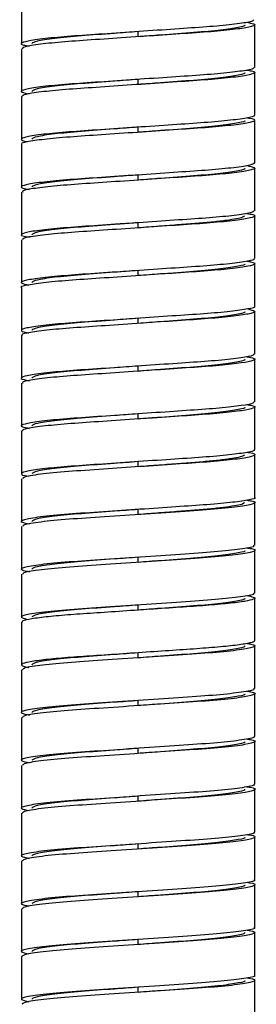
# Paper-space layout '_Normal a' of a CAD drawing. Header units: millimetres. Extents: x -219 to 141, y -1000 to 9.
# Tile 3 of 5: x -45 to -32, y -677 to -619. Entities that reach past the tile are written whole.
import ezdxf

# ---------------------------------------------------------------- set-up
doc = ezdxf.new("R2010")
doc.units = ezdxf.units.MM

psp = doc.layouts.new('_Normal a')

# ---------------------------------------------------------------- linework, layer by layer
at = {"color": 7, "linetype": 'Continuous', "lineweight": 25}
for p, q in [((-45.379, -618.092), (-45.379, -620.592)), ((-31.679, -621.992), (-31.679, -619.492)), ((-38.529, -620.192), (-38.529, -619.892)), ((-45.379, -620.892), (-45.379, -623.392)), ((-31.679, -624.792), (-31.679, -622.292)), ((-38.529, -622.992), (-38.529, -622.692)), ((-45.379, -623.692), (-45.379, -626.192)), ((-31.679, -627.592), (-31.679, -625.092)), ((-38.529, -625.792), (-38.529, -625.492)), ((-45.379, -626.492), (-45.379, -628.992)), ((-38.529, -628.592), (-38.529, -628.292)), ((-31.679, -630.392), (-31.679, -627.892)), ((-45.379, -629.292), (-45.379, -631.792)), ((-38.529, -631.392), (-38.529, -631.092)), ((-31.679, -633.192), (-31.679, -630.692)), ((-45.379, -632.092), (-45.379, -634.592)), ((-31.679, -635.992), (-31.679, -633.492)), ((-38.529, -634.192), (-38.529, -633.892)), ((-45.379, -634.892), (-45.379, -637.392)), ((-31.679, -638.792), (-31.679, -636.292)), ((-38.529, -636.992), (-38.529, -636.692)), ((-45.379, -637.692), (-45.379, -640.192)), ((-31.679, -641.592), (-31.679, -639.092)), ((-38.529, -639.792), (-38.529, -639.492)), ((-45.379, -640.492), (-45.379, -642.992)), ((-31.679, -644.392), (-31.679, -641.892)), ((-38.529, -642.592), (-38.529, -642.292)), ((-45.379, -643.292), (-45.379, -645.792)), ((-31.679, -647.192), (-31.679, -644.692)), ((-38.529, -645.392), (-38.529, -645.092)), ((-45.379, -646.092), (-45.379, -648.592)), ((-38.529, -648.192), (-38.529, -647.892)), ((-31.679, -649.992), (-31.679, -647.492)), ((-45.379, -648.892), (-45.379, -651.392)), ((-38.529, -650.992), (-38.529, -650.692)), ((-31.679, -652.792), (-31.679, -650.292)), ((-45.379, -651.692), (-45.379, -654.192)), ((-31.679, -655.592), (-31.679, -653.092)), ((-38.529, -653.792), (-38.529, -653.492)), ((-45.379, -654.492), (-45.379, -656.992)), ((-31.679, -658.392), (-31.679, -655.892)), ((-38.529, -656.592), (-38.529, -656.292)), ((-45.379, -657.292), (-45.379, -659.792)), ((-31.679, -661.192), (-31.679, -658.692)), ((-38.529, -659.392), (-38.529, -659.092)), ((-45.379, -660.092), (-45.379, -662.592)), ((-31.679, -663.992), (-31.679, -661.492)), ((-38.529, -662.192), (-38.529, -661.892)), ((-45.379, -662.892), (-45.379, -665.392)), ((-38.529, -664.992), (-38.529, -664.692)), ((-31.679, -666.792), (-31.679, -664.292)), ((-45.379, -665.692), (-45.379, -668.192)), ((-38.529, -667.792), (-38.529, -667.492)), ((-31.679, -669.592), (-31.679, -667.092)), ((-45.379, -668.492), (-45.379, -670.992)), ((-31.679, -672.392), (-31.679, -669.892)), ((-38.529, -670.592), (-38.529, -670.292)), ((-45.379, -671.292), (-45.379, -673.792)), ((-31.679, -675.192), (-31.679, -672.692)), ((-38.529, -673.392), (-38.529, -673.092)), ((-45.379, -674.092), (-45.379, -676.592)), ((-31.679, -677.992), (-31.679, -675.492)), ((-38.529, -676.192), (-38.529, -675.892))]:
    psp.add_line(p, q, dxfattribs=at)
for points, knots in [([(-31.728, -619.192), (-31.746, -619.226), (-31.788, -619.303), (-32.624, -619.441), (-34.016, -619.585), (-35.844, -619.709), (-37.928, -619.851), (-40.079, -619.999), (-42.069, -620.129), (-43.725, -620.262), (-44.902, -620.41), (-45.425, -620.551), (-45.426, -620.651), (-45.031, -620.72), (-44.903, -620.742)], [0, 0, 0, 0, 0.0697, 0.16014, 0.250122, 0.336602, 0.426053, 0.516737, 0.604279, 0.692148, 0.782889, 0.872104, 0.958665, 1, 1, 1, 1]), ([(-32.147, -619.342), (-31.993, -619.372), (-31.599, -619.449), (-31.674, -619.555), (-32.313, -619.699), (-33.581, -619.847), (-35.304, -619.975), (-37.333, -620.11), (-39.493, -620.258), (-41.544, -620.396), (-43.314, -620.522), (-44.613, -620.669), (-45.325, -620.796), (-45.311, -620.866), (-45.306, -620.892)], [0, 0, 0, 0, 0.055926, 0.142406, 0.232224, 0.32282, 0.409972, 0.498361, 0.58919, 0.678046, 0.764858, 0.85527, 0.945386, 1, 1, 1, 1]), ([(-32.286, -619.492), (-32.283, -619.493), (-32.166, -619.543), (-32.587, -619.639), (-33.574, -619.802), (-35.205, -619.949), (-36.947, -620.073), (-38.089, -620.159), (-38.529, -620.192)], [0, 0, 0, 0, 0.004434, 0.219563, 0.434683, 0.650019, 0.865172, 1, 1, 1, 1]), ([(-38.529, -619.892), (-38.993, -619.927), (-40.158, -620.015), (-41.921, -620.139), (-43.506, -620.287), (-44.576, -620.449), (-44.708, -620.545), (-44.774, -620.592)], [0, 0, 0, 0, 0.142264, 0.357406, 0.572532, 0.787677, 1, 1, 1, 1]), ([(-31.756, -621.992), (-31.742, -622.013), (-31.7, -622.078), (-32.338, -622.199), (-33.575, -622.347), (-35.306, -622.475), (-37.333, -622.61), (-39.492, -622.758), (-41.545, -622.896), (-43.309, -623.022), (-44.634, -623.169), (-45.345, -623.314), (-45.476, -623.426), (-45.089, -623.507), (-44.923, -623.541)], [0, 0, 0, 0, 0.044822, 0.134669, 0.225295, 0.312475, 0.400893, 0.491751, 0.580636, 0.667476, 0.757917, 0.848062, 0.934647, 1, 1, 1, 1]), ([(-32.15, -622.142), (-32.045, -622.159), (-31.655, -622.223), (-31.615, -622.32), (-32.063, -622.458), (-33.18, -622.607), (-34.79, -622.742), (-36.751, -622.87), (-38.895, -623.017), (-40.996, -623.161), (-42.86, -623.284), (-44.307, -623.427), (-45.229, -623.57), (-45.313, -623.653), (-45.352, -623.692)], [0, 0, 0, 0, 0.031972, 0.118748, 0.207526, 0.298303, 0.386668, 0.473746, 0.56428, 0.654063, 0.740493, 0.830146, 0.92074, 1, 1, 1, 1]), ([(-32.286, -622.292), (-32.283, -622.293), (-32.166, -622.343), (-32.587, -622.439), (-33.574, -622.602), (-35.205, -622.749), (-36.947, -622.873), (-38.089, -622.959), (-38.529, -622.992)], [0, 0, 0, 0, 0.004431, 0.219559, 0.43468, 0.650016, 0.865169, 1, 1, 1, 1]), ([(-38.529, -622.692), (-38.993, -622.727), (-40.158, -622.815), (-41.921, -622.939), (-43.506, -623.087), (-44.576, -623.249), (-44.708, -623.345), (-44.774, -623.392)], [0, 0, 0, 0, 0.142272, 0.357413, 0.57254, 0.787685, 1, 1, 1, 1]), ([(-31.734, -624.792), (-31.717, -624.802), (-31.627, -624.855), (-32.104, -624.958), (-33.169, -625.107), (-34.793, -625.242), (-36.75, -625.37), (-38.895, -625.517), (-40.997, -625.661), (-42.858, -625.784), (-44.314, -625.927), (-45.234, -626.075), (-45.437, -626.204), (-45.325, -626.291), (-44.992, -626.339), (-44.991, -626.339)], [0, 0, 0, 0, 0.020034, 0.109026, 0.200022, 0.288599, 0.375886, 0.466639, 0.556637, 0.643275, 0.733145, 0.823956, 0.911407, 0.999789, 1, 1, 1, 1]), ([(-32.108, -624.941), (-32.079, -624.945), (-31.722, -624.997), (-31.611, -625.087), (-31.861, -625.218), (-32.816, -625.366), (-34.301, -625.508), (-36.182, -625.631), (-38.292, -625.776), (-40.431, -625.923), (-42.372, -626.049), (-43.971, -626.186), (-44.997, -626.335), (-45.445, -626.434), (-45.348, -626.485), (-45.334, -626.492)], [0, 0, 0, 0, 0.007876, 0.09577, 0.18328, 0.273952, 0.36342, 0.44989, 0.539851, 0.630298, 0.717186, 0.805822, 0.896613, 0.985147, 1, 1, 1, 1]), ([(-32.286, -625.092), (-32.283, -625.093), (-32.166, -625.143), (-32.587, -625.239), (-33.574, -625.402), (-35.205, -625.549), (-36.947, -625.673), (-38.089, -625.759), (-38.529, -625.792)], [0, 0, 0, 0, 0.004432, 0.21956, 0.434681, 0.650018, 0.865171, 1, 1, 1, 1]), ([(-38.529, -625.492), (-38.993, -625.527), (-40.158, -625.615), (-41.921, -625.739), (-43.506, -625.887), (-44.576, -626.049), (-44.708, -626.145), (-44.774, -626.192)], [0, 0, 0, 0, 0.142267, 0.357408, 0.572535, 0.78768, 1, 1, 1, 1]), ([(-31.689, -627.592), (-31.742, -627.633), (-31.851, -627.719), (-32.822, -627.866), (-34.299, -628.008), (-36.182, -628.131), (-38.292, -628.276), (-40.43, -628.423), (-42.375, -628.549), (-43.959, -628.686), (-45.042, -628.834), (-45.447, -628.972), (-45.389, -629.066), (-45.003, -629.128), (-44.913, -629.142)], [0, 0, 0, 0, 0.084495, 0.175156, 0.264612, 0.35107, 0.44102, 0.531454, 0.618331, 0.706955, 0.797734, 0.886256, 0.973206, 1, 1, 1, 1]), ([(-32.124, -627.743), (-31.953, -627.78), (-31.573, -627.863), (-31.736, -627.978), (-32.487, -628.124), (-33.843, -628.27), (-35.629, -628.395), (-37.693, -628.535), (-39.851, -628.683), (-41.865, -628.817), (-43.573, -628.946), (-44.774, -629.094), (-45.374, -629.211), (-45.318, -629.273), (-45.302, -629.292)], [0, 0, 0, 0, 0.070599, 0.157307, 0.247627, 0.337976, 0.424709, 0.513863, 0.604731, 0.692902, 0.780351, 0.871089, 0.960781, 1, 1, 1, 1]), ([(-38.529, -628.292), (-38.993, -628.327), (-40.158, -628.415), (-41.921, -628.539), (-43.506, -628.687), (-44.576, -628.849), (-44.708, -628.945), (-44.774, -628.992)], [0, 0, 0, 0, 0.142264, 0.357405, 0.572532, 0.787677, 1, 1, 1, 1]), ([(-32.286, -627.892), (-32.283, -627.893), (-32.166, -627.943), (-32.587, -628.039), (-33.574, -628.202), (-35.205, -628.349), (-36.947, -628.473), (-38.089, -628.559), (-38.529, -628.592)], [0, 0, 0, 0, 0.004434, 0.219562, 0.434683, 0.65002, 0.865173, 1, 1, 1, 1]), ([(-31.745, -630.392), (-31.747, -630.421), (-31.751, -630.493), (-32.506, -630.624), (-33.838, -630.77), (-35.63, -630.895), (-37.693, -631.035), (-39.851, -631.183), (-41.866, -631.317), (-43.566, -631.446), (-44.803, -631.594), (-45.4, -631.737), (-45.447, -631.841), (-45.052, -631.914), (-44.906, -631.942)], [0, 0, 0, 0, 0.059994, 0.150238, 0.24051, 0.327169, 0.416247, 0.507038, 0.595134, 0.682509, 0.77317, 0.862785, 0.949259, 1, 1, 1, 1]), ([(-32.153, -630.542), (-32.015, -630.567), (-31.619, -630.639), (-31.645, -630.741), (-32.209, -630.883), (-33.419, -631.031), (-35.099, -631.162), (-37.103, -631.294), (-39.259, -631.442), (-41.331, -631.583), (-43.14, -631.707), (-44.499, -631.852), (-45.289, -631.986), (-45.31, -632.061), (-45.319, -632.092)], [0, 0, 0, 0, 0.046506, 0.133004, 0.222444, 0.313147, 0.400732, 0.48858, 0.579328, 0.668579, 0.755142, 0.845289, 0.935626, 1, 1, 1, 1]), ([(-38.529, -631.092), (-38.993, -631.127), (-40.158, -631.215), (-41.921, -631.339), (-43.506, -631.487), (-44.576, -631.649), (-44.708, -631.745), (-44.774, -631.792)], [0, 0, 0, 0, 0.142264, 0.357405, 0.572532, 0.787676, 1, 1, 1, 1]), ([(-32.279, -630.692), (-32.279, -630.717), (-32.315, -630.745), (-32.471, -630.802), (-32.589, -630.832), (-32.906, -630.894), (-33.104, -630.925), (-33.57, -630.988), (-33.837, -631.019), (-34.421, -631.078), (-34.738, -631.106), (-35.234, -631.146), (-35.401, -631.159), (-35.748, -631.184), (-35.928, -631.198), (-36.485, -631.239), (-36.879, -631.269), (-37.691, -631.33), (-38.11, -631.361), (-38.529, -631.392)], [0, 0, 0, 0, 0.125, 0.125, 0.25, 0.25, 0.375, 0.375, 0.5, 0.5, 0.625, 0.625, 0.6875, 0.6875, 0.75, 0.75, 0.875, 0.875, 1, 1, 1, 1]), ([(-32.139, -633.342), (-32.06, -633.354), (-31.68, -633.413), (-31.607, -633.507), (-31.978, -633.642), (-33.032, -633.79), (-34.594, -633.929), (-36.526, -634.054), (-38.658, -634.201), (-40.777, -634.346), (-42.668, -634.47), (-44.196, -634.611), (-45.103, -634.76), (-45.482, -634.847), (-45.377, -634.892), (-45.376, -634.892)], [0, 0, 0, 0, 0.0225556, 0.1096985, 0.1980239, 0.2888165, 0.3776653, 0.4644267, 0.5547913, 0.6448894, 0.7314211, 0.820727, 0.9114546, 0.9992113, 1, 1, 1, 1]), ([(-31.753, -633.192), (-31.735, -633.209), (-31.67, -633.269), (-32.24, -633.383), (-33.411, -633.531), (-35.101, -633.662), (-37.103, -633.794), (-39.259, -633.942), (-41.332, -634.083), (-43.135, -634.207), (-44.516, -634.352), (-45.3, -634.499), (-45.491, -634.617), (-45.116, -634.702), (-44.942, -634.741)], [0, 0, 0, 0, 0.034824, 0.124359, 0.215156, 0.302833, 0.390773, 0.481617, 0.570962, 0.657615, 0.747857, 0.838289, 0.925107, 1, 1, 1, 1]), ([(-32.286, -633.492), (-32.283, -633.493), (-32.166, -633.543), (-32.587, -633.639), (-33.574, -633.802), (-35.205, -633.949), (-36.947, -634.073), (-38.089, -634.159), (-38.528, -634.192)], [0, 0, 0, 0, 0.004432, 0.219561, 0.434683, 0.65002, 0.865174, 1, 1, 1, 1]), ([(-38.529, -633.892), (-38.993, -633.927), (-40.158, -634.015), (-41.921, -634.139), (-43.506, -634.287), (-44.576, -634.449), (-44.708, -634.545), (-44.774, -634.592)], [0, 0, 0, 0, 0.142269, 0.35741, 0.572537, 0.787682, 1, 1, 1, 1]), ([(-31.712, -635.992), (-31.702, -635.997), (-31.601, -636.046), (-32.027, -636.142), (-33.019, -636.291), (-34.598, -636.429), (-36.525, -636.554), (-38.658, -636.701), (-40.776, -636.846), (-42.672, -636.97), (-44.18, -637.111), (-45.164, -637.259), (-45.449, -637.391), (-45.347, -637.482), (-44.983, -637.536), (-44.938, -637.543)], [0, 0, 0, 0, 0.010705, 0.099027, 0.189815, 0.27866, 0.365418, 0.455778, 0.545872, 0.6324, 0.721702, 0.812425, 0.900178, 0.987834, 1, 1, 1, 1]), ([(-32.085, -636.143), (-31.908, -636.187), (-31.552, -636.277), (-31.816, -636.402), (-32.679, -636.55), (-34.118, -636.693), (-35.962, -636.817), (-38.056, -636.96), (-40.204, -637.107), (-42.176, -637.236), (-43.819, -637.37), (-44.916, -637.519), (-45.418, -637.625), (-45.334, -637.68), (-45.316, -637.692)], [0, 0, 0, 0, 0.085434, 0.172597, 0.263234, 0.353148, 0.439687, 0.529431, 0.620146, 0.707522, 0.795772, 0.886646, 0.975732, 1, 1, 1, 1]), ([(-32.286, -636.292), (-32.283, -636.293), (-32.166, -636.343), (-32.587, -636.439), (-33.574, -636.602), (-35.205, -636.749), (-36.947, -636.873), (-38.089, -636.959), (-38.529, -636.992)], [0, 0, 0, 0, 0.004431, 0.219559, 0.43468, 0.650016, 0.865168, 1, 1, 1, 1]), ([(-38.529, -636.692), (-38.993, -636.727), (-40.158, -636.815), (-41.921, -636.939), (-43.506, -637.087), (-44.576, -637.249), (-44.708, -637.345), (-44.774, -637.392)], [0, 0, 0, 0, 0.1422661, 0.3574073, 0.5725341, 0.787679, 1, 1, 1, 1]), ([(-31.716, -638.792), (-31.745, -638.828), (-31.809, -638.909), (-32.692, -639.049), (-34.114, -639.193), (-35.963, -639.317), (-38.056, -639.46), (-40.204, -639.607), (-42.178, -639.736), (-43.809, -639.87), (-44.954, -640.018), (-45.435, -640.158), (-45.413, -640.256), (-45.02, -640.323), (-44.905, -640.342)], [0, 0, 0, 0, 0.074955, 0.165485, 0.255291, 0.341728, 0.431365, 0.521972, 0.609244, 0.697389, 0.788155, 0.877135, 0.963798, 1, 1, 1, 1]), ([(-32.141, -638.943), (-31.98, -638.975), (-31.589, -639.054), (-31.694, -639.163), (-32.372, -639.308), (-33.672, -639.455), (-35.418, -639.582), (-37.46, -639.719), (-39.62, -639.867), (-41.658, -640.004), (-43.407, -640.13), (-44.672, -640.277), (-45.343, -640.402), (-45.313, -640.469), (-45.302, -640.492)], [0, 0, 0, 0, 0.061088, 0.147611, 0.237614, 0.328133, 0.415099, 0.503766, 0.594618, 0.683239, 0.770238, 0.860774, 0.950749, 1, 1, 1, 1]), ([(-32.286, -639.092), (-32.283, -639.093), (-32.166, -639.143), (-32.587, -639.239), (-33.574, -639.402), (-35.205, -639.549), (-36.947, -639.673), (-38.089, -639.759), (-38.529, -639.792)], [0, 0, 0, 0, 0.004434, 0.219562, 0.434683, 0.65002, 0.865172, 1, 1, 1, 1]), ([(-38.529, -639.492), (-38.993, -639.527), (-40.158, -639.615), (-41.921, -639.739), (-43.506, -639.887), (-44.576, -640.049), (-44.708, -640.145), (-44.774, -640.192)], [0, 0, 0, 0, 0.142267, 0.357408, 0.572535, 0.78768, 1, 1, 1, 1]), ([(-31.754, -641.592), (-31.744, -641.616), (-31.717, -641.683), (-32.395, -641.808), (-33.666, -641.955), (-35.419, -642.082), (-37.46, -642.219), (-39.62, -642.367), (-41.66, -642.504), (-43.401, -642.63), (-44.695, -642.777), (-45.367, -642.922), (-45.466, -643.031), (-45.075, -643.109), (-44.915, -643.142)], [0, 0, 0, 0, 0.0501973, 0.140198, 0.2307134, 0.3176768, 0.4063407, 0.4971898, 0.5858085, 0.6728048, 0.7633381, 0.8533099, 0.9398225, 1, 1, 1, 1]), ([(-32.153, -641.742), (-32.035, -641.762), (-31.642, -641.829), (-31.623, -641.927), (-32.112, -642.067), (-33.263, -642.215), (-34.898, -642.349), (-36.875, -642.478), (-39.024, -642.626), (-41.115, -642.769), (-42.96, -642.892), (-44.377, -643.036), (-45.251, -643.176), (-45.312, -643.256), (-45.339, -643.292)], [0, 0, 0, 0, 0.037106, 0.123749, 0.212771, 0.303533, 0.39163, 0.478947, 0.569568, 0.659174, 0.745615, 0.835454, 0.925969, 1, 1, 1, 1]), ([(-32.286, -641.892), (-32.283, -641.893), (-32.166, -641.943), (-32.587, -642.039), (-33.574, -642.202), (-35.205, -642.349), (-36.947, -642.473), (-38.089, -642.559), (-38.529, -642.592)], [0, 0, 0, 0, 0.0044328, 0.2195611, 0.4346821, 0.6500182, 0.865171, 1, 1, 1, 1]), ([(-38.529, -642.292), (-38.993, -642.327), (-40.158, -642.415), (-41.921, -642.539), (-43.506, -642.687), (-44.576, -642.849), (-44.708, -642.945), (-44.774, -642.992)], [0, 0, 0, 0, 0.142264, 0.357405, 0.572532, 0.787677, 1, 1, 1, 1]), ([(-31.743, -644.392), (-31.724, -644.404), (-31.641, -644.46), (-32.149, -644.567), (-33.253, -644.715), (-34.901, -644.849), (-36.874, -644.978), (-39.024, -645.126), (-41.116, -645.269), (-42.958, -645.392), (-44.385, -645.536), (-45.267, -645.683), (-45.434, -645.811), (-45.291, -645.9), (-44.941, -645.949), (-44.936, -645.949)], [0, 0, 0, 0, 0.025053, 0.113716, 0.204111, 0.291852, 0.378816, 0.469071, 0.558314, 0.644406, 0.733882, 0.824031, 0.910703, 0.998792, 1, 1, 1, 1]), ([(-32.121, -644.541), (-32.073, -644.548), (-31.707, -644.603), (-31.607, -644.694), (-31.9, -644.826), (-32.891, -644.974), (-34.403, -645.115), (-36.302, -645.239), (-38.422, -645.385), (-40.637, -645.537), (-42.724, -645.672), (-44.361, -645.832), (-45.294, -645.98), (-45.291, -646.06), (-45.29, -646.091)], [0, 0, 0, 0, 0.0130821, 0.1006942, 0.1885055, 0.2792441, 0.3685147, 0.4550634, 0.54519, 0.6355364, 0.7330395, 0.8336544, 0.9352683, 1, 1, 1, 1]), ([(-32.279, -644.692), (-32.279, -644.717), (-32.315, -644.745), (-32.471, -644.802), (-32.589, -644.832), (-32.906, -644.894), (-33.104, -644.925), (-33.57, -644.988), (-33.837, -645.019), (-34.421, -645.078), (-34.738, -645.106), (-35.234, -645.146), (-35.401, -645.159), (-35.748, -645.184), (-35.928, -645.198), (-36.485, -645.239), (-36.879, -645.269), (-37.691, -645.33), (-38.11, -645.361), (-38.529, -645.392)], [0, 0, 0, 0, 0.125, 0.125, 0.25, 0.25, 0.375, 0.375, 0.5, 0.5, 0.625, 0.625, 0.6875, 0.6875, 0.75, 0.75, 0.875, 0.875, 1, 1, 1, 1]), ([(-38.529, -645.092), (-38.993, -645.127), (-40.158, -645.215), (-41.921, -645.339), (-43.506, -645.487), (-44.576, -645.649), (-44.708, -645.745), (-44.774, -645.792)], [0, 0, 0, 0, 0.142266, 0.357407, 0.572534, 0.787679, 1, 1, 1, 1]), ([(-31.684, -647.192), (-31.682, -647.193), (-31.577, -647.238), (-31.96, -647.326), (-32.875, -647.475), (-34.407, -647.615), (-36.301, -647.739), (-38.422, -647.885), (-40.639, -648.037), (-42.717, -648.172), (-44.387, -648.332), (-45.313, -648.498), (-45.513, -648.62), (-45.071, -648.707), (-44.894, -648.742)], [0, 0, 0, 0, 0.0016518, 0.0896074, 0.1804951, 0.2699124, 0.3566033, 0.446878, 0.5373728, 0.6350362, 0.7358164, 0.8375973, 0.9352686, 1, 1, 1, 1]), ([(-32.136, -647.346), (-32.036, -647.362), (-31.603, -647.431), (-31.623, -647.536), (-32.259, -647.696), (-33.718, -647.862), (-35.735, -648.002), (-38.092, -648.162), (-40.5, -648.328), (-42.676, -648.468), (-44.33, -648.628), (-45.284, -648.777), (-45.291, -648.859), (-45.294, -648.891)], [0, 0, 0, 0, 0.029567, 0.127511, 0.228481, 0.330555, 0.428508, 0.52946, 0.631543, 0.729505, 0.83044, 0.932531, 1, 1, 1, 1]), ([(-38.529, -647.892), (-38.993, -647.927), (-40.158, -648.015), (-41.921, -648.139), (-43.506, -648.287), (-44.576, -648.449), (-44.708, -648.545), (-44.774, -648.592)], [0, 0, 0, 0, 0.142269, 0.3574102, 0.572537, 0.7876818, 1, 1, 1, 1]), ([(-32.279, -647.492), (-32.279, -647.517), (-32.315, -647.545), (-32.471, -647.602), (-32.589, -647.632), (-32.906, -647.694), (-33.104, -647.725), (-33.57, -647.788), (-33.837, -647.819), (-34.421, -647.878), (-34.738, -647.906), (-35.234, -647.946), (-35.401, -647.959), (-35.748, -647.984), (-35.928, -647.998), (-36.485, -648.039), (-36.879, -648.069), (-37.691, -648.13), (-38.11, -648.161), (-38.529, -648.192)], [0, 0, 0, 0, 0.125, 0.125, 0.25, 0.25, 0.375, 0.375, 0.5, 0.5, 0.625, 0.625, 0.6875, 0.6875, 0.75, 0.75, 0.875, 0.875, 1, 1, 1, 1]), ([(-31.765, -649.991), (-31.741, -650.006), (-31.64, -650.071), (-32.306, -650.196), (-33.706, -650.362), (-35.738, -650.502), (-38.09, -650.662), (-40.502, -650.828), (-42.67, -650.969), (-44.354, -651.128), (-45.3, -651.294), (-45.517, -651.418), (-45.077, -651.506), (-44.897, -651.542)], [0, 0, 0, 0, 0.031942, 0.132685, 0.23453, 0.332263, 0.432989, 0.534842, 0.632584, 0.733292, 0.835154, 0.932905, 1, 1, 1, 1]), ([(-32.161, -650.142), (-32.057, -650.158), (-31.613, -650.227), (-31.616, -650.332), (-32.233, -650.492), (-33.675, -650.658), (-35.681, -650.799), (-38.033, -650.958), (-40.443, -651.124), (-42.628, -651.265), (-44.298, -651.424), (-45.275, -651.575), (-45.292, -651.658), (-45.298, -651.692)], [0, 0, 0, 0, 0.030107, 0.127756, 0.228261, 0.330018, 0.427677, 0.528165, 0.62993, 0.727599, 0.828069, 0.929841, 1, 1, 1, 1]), ([(-38.529, -650.692), (-38.993, -650.727), (-40.158, -650.815), (-41.921, -650.939), (-43.506, -651.087), (-44.576, -651.249), (-44.708, -651.345), (-44.774, -651.392)], [0, 0, 0, 0, 0.142264, 0.357405, 0.572532, 0.787677, 1, 1, 1, 1]), ([(-32.286, -650.292), (-32.283, -650.293), (-32.166, -650.343), (-32.587, -650.439), (-33.574, -650.602), (-35.205, -650.749), (-36.947, -650.873), (-38.089, -650.959), (-38.529, -650.992)], [0, 0, 0, 0, 0.004429, 0.219558, 0.434679, 0.650015, 0.865168, 1, 1, 1, 1]), ([(-31.761, -652.791), (-31.738, -652.806), (-31.633, -652.869), (-32.282, -652.992), (-33.663, -653.158), (-35.684, -653.299), (-38.031, -653.458), (-40.445, -653.624), (-42.623, -653.765), (-44.318, -653.924), (-45.297, -654.09), (-45.492, -654.218), (-45.113, -654.308), (-44.95, -654.346)], [0, 0, 0, 0, 0.0290575, 0.129334, 0.2308602, 0.3282971, 0.4285561, 0.53009, 0.6275368, 0.7277783, 0.8293196, 0.9267767, 1, 1, 1, 1]), ([(-32.143, -652.938), (-31.997, -652.967), (-31.657, -653.036), (-31.644, -653.13), (-32.033, -653.247), (-32.893, -653.371), (-34.129, -653.492), (-35.65, -653.596), (-37.37, -653.713), (-39.193, -653.837), (-40.953, -653.958), (-42.536, -654.062), (-43.863, -654.179), (-44.82, -654.303), (-45.336, -654.41), (-45.33, -654.469), (-45.328, -654.492)], [0, 0, 0, 0, 0.054878, 0.127497, 0.202256, 0.278698, 0.354147, 0.426772, 0.501515, 0.577955, 0.653417, 0.726047, 0.800775, 0.877212, 0.952687, 1, 1, 1, 1]), ([(-32.286, -653.092), (-32.283, -653.093), (-32.166, -653.143), (-32.587, -653.239), (-33.574, -653.402), (-35.205, -653.549), (-36.947, -653.673), (-38.089, -653.759), (-38.529, -653.792)], [0, 0, 0, 0, 0.004434, 0.219562, 0.434682, 0.650017, 0.865169, 1, 1, 1, 1]), ([(-38.529, -653.492), (-38.993, -653.527), (-40.158, -653.615), (-41.921, -653.739), (-43.506, -653.887), (-44.576, -654.049), (-44.708, -654.145), (-44.774, -654.192)], [0, 0, 0, 0, 0.142264, 0.357405, 0.572532, 0.787677, 1, 1, 1, 1]), ([(-31.73, -655.592), (-31.716, -655.605), (-31.666, -655.654), (-32.055, -655.747), (-32.887, -655.871), (-34.13, -655.992), (-35.649, -656.096), (-37.37, -656.213), (-39.193, -656.337), (-40.953, -656.458), (-42.536, -656.562), (-43.861, -656.679), (-44.829, -656.803), (-45.367, -656.924), (-45.394, -657.028), (-45.234, -657.105), (-44.95, -657.147), (-44.944, -657.148)], [0, 0, 0, 0, 0.026511, 0.101225, 0.17762, 0.253024, 0.325604, 0.400302, 0.476696, 0.552112, 0.624698, 0.69938, 0.775771, 0.8512, 0.923791, 0.998458, 1, 1, 1, 1]), ([(-32.113, -655.748), (-32.038, -655.76), (-31.617, -655.824), (-31.61, -655.925), (-32.181, -656.084), (-33.591, -656.251), (-35.573, -656.392), (-37.915, -656.549), (-40.33, -656.717), (-42.532, -656.858), (-44.232, -657.015), (-45.252, -657.169), (-45.29, -657.255), (-45.306, -657.291)], [0, 0, 0, 0, 0.021375, 0.119604, 0.220352, 0.322663, 0.420903, 0.521633, 0.62395, 0.722203, 0.822914, 0.925237, 1, 1, 1, 1]), ([(-32.286, -655.892), (-32.283, -655.893), (-32.166, -655.943), (-32.587, -656.039), (-33.574, -656.202), (-35.205, -656.349), (-36.947, -656.473), (-38.089, -656.559), (-38.529, -656.592)], [0, 0, 0, 0, 0.004432, 0.219558, 0.434677, 0.650012, 0.865163, 1, 1, 1, 1]), ([(-38.529, -656.292), (-38.993, -656.327), (-40.158, -656.415), (-41.921, -656.539), (-43.506, -656.687), (-44.576, -656.849), (-44.708, -656.945), (-44.774, -656.992)], [0, 0, 0, 0, 0.142267, 0.357408, 0.572535, 0.78768, 1, 1, 1, 1]), ([(-31.753, -658.391), (-31.731, -658.403), (-31.617, -658.465), (-32.234, -658.583), (-33.578, -658.751), (-35.577, -658.892), (-37.914, -659.049), (-40.332, -659.217), (-42.526, -659.358), (-44.253, -659.515), (-45.259, -659.683), (-45.527, -659.811), (-45.095, -659.902), (-44.91, -659.941)], [0, 0, 0, 0, 0.024686, 0.125128, 0.227127, 0.325069, 0.425492, 0.527497, 0.625451, 0.725855, 0.827867, 0.925834, 1, 1, 1, 1]), ([(-32.15, -658.541), (-32.066, -658.554), (-31.631, -658.62), (-31.604, -658.722), (-32.157, -658.879), (-33.549, -659.047), (-35.52, -659.189), (-37.856, -659.345), (-40.273, -659.513), (-42.483, -659.655), (-44.199, -659.811), (-45.242, -659.967), (-45.291, -660.054), (-45.312, -660.091)], [0, 0, 0, 0, 0.023061, 0.120918, 0.221095, 0.322976, 0.420847, 0.521004, 0.622891, 0.720776, 0.820913, 0.922806, 1, 1, 1, 1]), ([(-32.286, -658.692), (-32.283, -658.693), (-32.166, -658.743), (-32.587, -658.839), (-33.574, -659.002), (-35.205, -659.149), (-36.947, -659.273), (-38.089, -659.359), (-38.529, -659.392)], [0, 0, 0, 0, 0.004436, 0.219564, 0.434685, 0.650021, 0.865173, 1, 1, 1, 1]), ([(-38.529, -659.092), (-38.993, -659.127), (-40.158, -659.215), (-41.921, -659.339), (-43.506, -659.487), (-44.576, -659.649), (-44.708, -659.745), (-44.774, -659.792)], [0, 0, 0, 0, 0.142273, 0.357414, 0.572541, 0.787685, 1, 1, 1, 1]), ([(-31.748, -661.191), (-31.727, -661.202), (-31.61, -661.262), (-32.211, -661.379), (-33.535, -661.547), (-35.524, -661.689), (-37.855, -661.845), (-40.275, -662.013), (-42.477, -662.155), (-44.219, -662.311), (-45.244, -662.479), (-45.53, -662.609), (-45.102, -662.701), (-44.915, -662.741)], [0, 0, 0, 0, 0.0223855, 0.1227072, 0.2247367, 0.3227496, 0.423052, 0.5250873, 0.6231138, 0.7233969, 0.8254379, 0.9234782, 1, 1, 1, 1]), ([(-32.145, -661.341), (-32.069, -661.353), (-31.637, -661.417), (-31.601, -661.519), (-32.132, -661.675), (-33.508, -661.843), (-35.467, -661.986), (-37.797, -662.141), (-40.216, -662.309), (-42.434, -662.452), (-44.165, -662.607), (-45.233, -662.765), (-45.292, -662.853), (-45.319, -662.892)], [0, 0, 0, 0, 0.020696, 0.118599, 0.218619, 0.320494, 0.418411, 0.518412, 0.620292, 0.718224, 0.818205, 0.92009, 1, 1, 1, 1]), ([(-32.286, -661.492), (-32.283, -661.493), (-32.166, -661.543), (-32.587, -661.639), (-33.574, -661.802), (-35.205, -661.949), (-36.947, -662.073), (-38.089, -662.159), (-38.529, -662.192)], [0, 0, 0, 0, 0.00443, 0.219559, 0.43468, 0.650016, 0.865169, 1, 1, 1, 1]), ([(-38.529, -661.892), (-38.993, -661.927), (-40.158, -662.015), (-41.921, -662.139), (-43.506, -662.287), (-44.576, -662.449), (-44.708, -662.545), (-44.774, -662.592)], [0, 0, 0, 0, 0.142265, 0.357406, 0.572533, 0.787678, 1, 1, 1, 1]), ([(-31.742, -663.992), (-31.722, -664.001), (-31.603, -664.06), (-32.189, -664.175), (-33.494, -664.343), (-35.471, -664.485), (-37.796, -664.641), (-40.218, -664.809), (-42.429, -664.952), (-44.184, -665.107), (-45.229, -665.275), (-45.532, -665.407), (-45.109, -665.5), (-44.92, -665.541)], [0, 0, 0, 0, 0.0195325, 0.1197868, 0.2219002, 0.3200462, 0.4202806, 0.5223992, 0.6205599, 0.7207744, 0.8228981, 0.9210738, 1, 1, 1, 1]), ([(-32.14, -664.141), (-32.072, -664.151), (-31.643, -664.214), (-31.598, -664.315), (-32.108, -664.471), (-33.467, -664.639), (-35.414, -664.782), (-37.739, -664.937), (-40.159, -665.105), (-42.385, -665.248), (-44.13, -665.403), (-45.22, -665.562), (-45.292, -665.651), (-45.324, -665.691)], [0, 0, 0, 0, 0.018343, 0.116371, 0.216309, 0.318251, 0.416296, 0.516212, 0.61816, 0.71622, 0.816116, 0.918068, 1, 1, 1, 1]), ([(-38.529, -664.692), (-38.993, -664.727), (-40.158, -664.815), (-41.921, -664.939), (-43.506, -665.087), (-44.576, -665.249), (-44.708, -665.345), (-44.774, -665.392)], [0, 0, 0, 0, 0.142264, 0.357405, 0.572532, 0.787677, 1, 1, 1, 1]), ([(-32.286, -664.292), (-32.283, -664.293), (-32.166, -664.343), (-32.587, -664.439), (-33.574, -664.602), (-35.205, -664.749), (-36.947, -664.873), (-38.089, -664.959), (-38.529, -664.992)], [0, 0, 0, 0, 0.004435, 0.219564, 0.434685, 0.650021, 0.865174, 1, 1, 1, 1]), ([(-31.736, -666.791), (-31.718, -666.8), (-31.595, -666.858), (-32.167, -666.971), (-33.452, -667.139), (-35.418, -667.282), (-37.737, -667.437), (-40.16, -667.605), (-42.38, -667.748), (-44.149, -667.903), (-45.213, -668.071), (-45.535, -668.205), (-45.116, -668.299), (-44.926, -668.341)], [0, 0, 0, 0, 0.017271, 0.117393, 0.219525, 0.317751, 0.417853, 0.519989, 0.618231, 0.718312, 0.820453, 0.918711, 1, 1, 1, 1]), ([(-32.134, -666.941), (-32.075, -666.95), (-31.649, -667.012), (-31.597, -667.112), (-32.084, -667.267), (-33.427, -667.435), (-35.362, -667.579), (-37.68, -667.733), (-40.101, -667.901), (-42.335, -668.045), (-44.096, -668.199), (-45.209, -668.359), (-45.292, -668.45), (-45.33, -668.491)], [0, 0, 0, 0, 0.015978, 0.114111, 0.213933, 0.315909, 0.41406, 0.51386, 0.615841, 0.714008, 0.813788, 0.915772, 1, 1, 1, 1]), ([(-38.529, -667.492), (-38.993, -667.527), (-40.158, -667.615), (-41.921, -667.739), (-43.506, -667.887), (-44.576, -668.049), (-44.708, -668.145), (-44.774, -668.192)], [0, 0, 0, 0, 0.142266, 0.357408, 0.572534, 0.787679, 1, 1, 1, 1]), ([(-32.286, -667.092), (-32.283, -667.093), (-32.166, -667.143), (-32.587, -667.239), (-33.574, -667.402), (-35.205, -667.549), (-36.947, -667.673), (-38.089, -667.759), (-38.529, -667.792)], [0, 0, 0, 0, 0.004432, 0.21956, 0.434681, 0.650017, 0.86517, 1, 1, 1, 1]), ([(-31.731, -669.591), (-31.714, -669.598), (-31.588, -669.656), (-32.146, -669.767), (-33.411, -669.935), (-35.366, -670.079), (-37.679, -670.233), (-40.103, -670.401), (-42.331, -670.545), (-44.113, -670.699), (-45.197, -670.867), (-45.538, -671.003), (-45.123, -671.098), (-44.932, -671.141)], [0, 0, 0, 0, 0.015395, 0.115342, 0.217448, 0.315722, 0.415649, 0.517758, 0.616049, 0.715955, 0.818068, 0.916377, 1, 1, 1, 1]), ([(-32.128, -669.741), (-32.077, -669.749), (-31.655, -669.809), (-31.595, -669.909), (-32.061, -670.063), (-33.387, -670.231), (-35.309, -670.376), (-37.622, -670.529), (-40.044, -670.697), (-42.286, -670.842), (-44.061, -670.995), (-45.199, -671.157), (-45.294, -671.249), (-45.338, -671.292)], [0, 0, 0, 0, 0.013598, 0.11178, 0.211419, 0.31336, 0.41156, 0.511177, 0.613121, 0.71134, 0.810935, 0.912883, 1, 1, 1, 1]), ([(-32.286, -669.892), (-32.283, -669.893), (-32.166, -669.943), (-32.587, -670.039), (-33.574, -670.202), (-35.205, -670.349), (-36.947, -670.473), (-38.089, -670.559), (-38.529, -670.592)], [0, 0, 0, 0, 0.004435, 0.219563, 0.434684, 0.65002, 0.865173, 1, 1, 1, 1]), ([(-38.529, -670.292), (-38.993, -670.327), (-40.158, -670.415), (-41.921, -670.539), (-43.506, -670.687), (-44.576, -670.849), (-44.708, -670.945), (-44.774, -670.992)], [0, 0, 0, 0, 0.142267, 0.357409, 0.572535, 0.78768, 1, 1, 1, 1]), ([(-31.724, -672.391), (-31.709, -672.398), (-31.581, -672.454), (-32.125, -672.563), (-33.37, -672.731), (-35.314, -672.876), (-37.62, -673.029), (-40.046, -673.197), (-42.281, -673.342), (-44.077, -673.495), (-45.181, -673.663), (-45.54, -673.801), (-45.13, -673.896), (-44.939, -673.941)], [0, 0, 0, 0, 0.01281, 0.112651, 0.214799, 0.313199, 0.413018, 0.51517, 0.613588, 0.713386, 0.81554, 0.913977, 1, 1, 1, 1]), ([(-32.122, -672.541), (-32.079, -672.547), (-31.662, -672.607), (-31.595, -672.706), (-32.038, -672.859), (-33.347, -673.027), (-35.257, -673.172), (-37.564, -673.325), (-39.987, -673.493), (-42.236, -673.639), (-44.025, -673.791), (-45.187, -673.954), (-45.295, -674.048), (-45.346, -674.092)], [0, 0, 0, 0, 0.011221, 0.109509, 0.209012, 0.310965, 0.409272, 0.508753, 0.610709, 0.709035, 0.808494, 0.910453, 1, 1, 1, 1]), ([(-32.286, -672.692), (-32.283, -672.693), (-32.166, -672.743), (-32.587, -672.839), (-33.574, -673.002), (-35.205, -673.149), (-36.947, -673.273), (-38.089, -673.359), (-38.529, -673.392)], [0, 0, 0, 0, 0.004432, 0.21956, 0.434681, 0.650017, 0.865169, 1, 1, 1, 1]), ([(-38.529, -673.092), (-38.993, -673.127), (-40.158, -673.215), (-41.921, -673.339), (-43.506, -673.487), (-44.576, -673.649), (-44.708, -673.745), (-44.774, -673.792)], [0, 0, 0, 0, 0.1422642, 0.3574054, 0.5725323, 0.7876771, 1, 1, 1, 1]), ([(-31.715, -675.192), (-31.703, -675.197), (-31.574, -675.252), (-32.105, -675.359), (-33.33, -675.527), (-35.262, -675.672), (-37.562, -675.825), (-39.988, -675.993), (-42.232, -676.139), (-44.041, -676.291), (-45.163, -676.459), (-45.542, -676.598), (-45.137, -676.695), (-44.946, -676.741)], [0, 0, 0, 0, 0.010105, 0.109847, 0.212046, 0.31059, 0.41031, 0.512512, 0.611075, 0.710773, 0.812977, 0.91156, 1, 1, 1, 1]), ([(-32.115, -675.341), (-32.081, -675.346), (-31.668, -675.404), (-31.595, -675.503), (-32.016, -675.655), (-33.308, -675.823), (-35.205, -675.969), (-37.505, -676.121), (-39.929, -676.289), (-42.186, -676.435), (-43.989, -676.587), (-45.174, -676.751), (-45.295, -676.846), (-45.352, -676.891)], [0, 0, 0, 0, 0.008843, 0.107293, 0.206707, 0.308721, 0.407191, 0.506582, 0.608598, 0.707089, 0.806457, 0.908475, 1, 1, 1, 1]), ([(-32.286, -675.492), (-32.283, -675.493), (-32.166, -675.543), (-32.587, -675.639), (-33.574, -675.802), (-35.205, -675.949), (-36.947, -676.073), (-38.089, -676.159), (-38.529, -676.192)], [0, 0, 0, 0, 0.004431, 0.219559, 0.43468, 0.650017, 0.86517, 1, 1, 1, 1]), ([(-38.529, -675.892), (-38.993, -675.927), (-40.158, -676.015), (-41.921, -676.139), (-43.506, -676.287), (-44.576, -676.449), (-44.708, -676.545), (-44.774, -676.592)], [0, 0, 0, 0, 0.142268, 0.357409, 0.572536, 0.787681, 1, 1, 1, 1])]:
    psp.add_open_spline(points, degree=3, knots=knots, dxfattribs=at)

doc.saveas('drawing.dxf')
